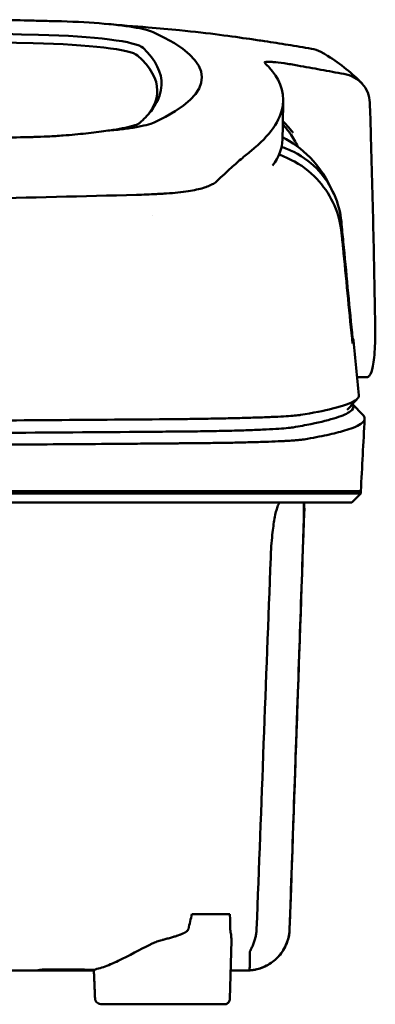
# Model space of a CAD drawing. Header units: millimetres. Extents: x 280 to 880, y 46 to 786.
# Tile 11 of 12: x 628 to 660, y 697 to 785. Entities that reach past the tile are written whole.
import ezdxf

# ---------------------------------------------------------------- set-up
doc = ezdxf.new("R2010")
doc.units = ezdxf.units.MM
doc.layers.add('Visible (ISO)', color=7, linetype='Continuous', lineweight=50)

msp = doc.modelspace()

# ---------------------------------------------------------------- linework, layer by layer
at = {"layer": 'Visible (ISO)'}
for p, q in [((640.099, 769.703), (640.089, 769.703)), ((658.874, 753.366), (657.994, 753.366)), ((657.584, 750.972), (658.521, 749.986)), ((580.255, 743.196), (641.899, 743.196)), ((641.988, 743.196), (641.899, 743.196)), ((641.988, 743.196), (652.953, 743.196)), ((652.977, 743.196), (652.953, 743.196)), ((652.977, 743.196), (658.327, 743.196)), ((658.327, 742.995), (658.327, 743.196)), ((658.327, 742.995), (657.522, 742.19)), ((653.265, 741.687), (653.289, 741.687)), ((643.261, 705.471), (646.65, 705.471)), ((646.65, 697.913), (646.78, 703.101)), ((629.984, 700.518), (629.983, 700.441)), ((634.521, 700.441), (629.983, 700.441)), ((646.179, 697.423), (635.24, 697.423))]:
    msp.add_line(p, q, dxfattribs=at)
for centre, major_axis, ratio, start_param, end_param in [((580.19, 759.499), (225.492, -0.002), 0.110939, 1.349997, 1.570873), ((525.638, 731.173), (491.039, 0), 0.112496, 1.354332, 1.357413), ((628.722, 783.825), (11.395, 0.001), 0.116501, 0.614123, 1.36031), ((628.538, 783.8), (11.62, 0.008), 0.117057, 0.249938, 0.614067), ((580.168, 759.468), (227.223, 0), 0.106767, 1.353676, 1.570775), ((626.933, 782.579), (12.06, 0.005), 0.112737, 0.11229, 1.349826), ((503.228, 780.121), (140.93, -0.029), 0.116446, 6.036732, 6.532603), ((626.54, 781.911), (11.958, 0), 0.106769, 0.116759, 1.353619), ((392.661, 779.926), (247.896, -0.399), 0.112494, 6.278818, 6.39844), ((393.908, 778.925), (246.265, 0), 0.106767, 0.000001, 0.119511), ((323.184, 732.878), (328.583, 44.868), 0.123507, 0.082944, 0.095023), ((-1002.431, 739.175), (1662.18, -0.149), 0.85466, 0.02543, 0.027339), ((628.42, 776.443), (11.832, -0.02), 0.1161, 5.67706, 6.03839), ((645.394, 770.89), (8, 0), 0.941628, 0.410478, 0.600203), ((395.731, 774.62), (255.609, 0), 0.112496, 6.200345, 6.281111), ((638.298, 771.223), (7.019, -0.248), 0.209962, 5.741321, 5.773176), ((397.757, 756.595), (259.925, 0), 0.034069, 6.257756, 6.307803), ((637.914, 749.343), (-15.81, -0.255), 0.013999, 4.418519, 4.469043), ((524.105, 797.614), (131.694, -46.074), 0.097566, 6.101307, 6.105634), ((640.572, 748.662), (8.723, 0.051), 0.01813, 4.865307, 4.874761), ((648.584, 748.923), (4.065, 0.085), 0.066213, 5.851345, 5.864487), ((640.824, 748.773), (9.376, -0.134), 0.138927, 4.85562, 4.864897), ((649.129, 748.858), (4.539, -0.85), 0.14797, 5.883025, 5.89552), ((710.123, 742.441), (-100.955, -2891.748), 0.019629, 4.713161, 4.713335), ((393.814, 704.109), (258.164, 0.021), 0.00001, 6.282407, 6.282422), ((629.884, 700.441), (0.392, 0), 0.000189, 2.574212, 2.713359)]:
    msp.add_ellipse(centre, major_axis=major_axis, ratio=ratio, start_param=start_param, end_param=end_param, dxfattribs=at)
for points, knots in [([(625.478, 785.254), (626.42, 785.234), (627.358, 785.213), (628.742, 785.181), (628.933, 785.176), (629.625, 785.159)], [0, 0, 0, 0, 0.2875768, 0.2875768, 0.4241939, 0.4241939, 0.4241939, 0.4241939]), ([(648.394, 783.537), (646.946, 783.75), (644.792, 784.05), (641.243, 784.41), (640.303, 784.495), (639.36, 784.57)], [-1.440036, -1.440036, -1.440036, -1.440036, -0.642113, -0.642113, -0.360667, -0.360667, -0.360667, -0.360667]), ([(648.427, 783.532), (648.647, 783.499), (648.866, 783.467), (649.306, 783.404), (649.525, 783.373), (649.741, 783.343)], [-0.1345748, -0.1345748, -0.1345748, -0.1345748, -0.0679854, -0.0679854, -0.0000014, -0.0000014, -0.0000014, -0.0000014]), ([(649.741, 783.343), (649.742, 783.343), (649.743, 783.343), (649.743, 783.343), (649.744, 783.343), (649.744, 783.343)], [-0.0004547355, -0.0004547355, -0.0004547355, -0.0004547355, -0.000271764, -0.000271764, -0.0001436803, -0.0001436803, -0.0001436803, -0.0001436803]), ([(649.744, 783.343), (650.442, 783.235), (651.138, 783.125), (652.532, 782.897), (653.229, 782.78), (653.926, 782.661)], [-0.4238688, -0.4238688, -0.4238688, -0.4238688, -0.2121683, -0.2121683, -0.0000057, -0.0000057, -0.0000057, -0.0000057]), ([(654.978, 782.273), (654.903, 782.318), (654.827, 782.359), (654.489, 782.522), (654.211, 782.612), (653.926, 782.66)], [0.246521, 0.246521, 0.246521, 0.246521, 0.2758807, 0.2758807, 0.3733983, 0.3733983, 0.3733983, 0.3733983]), ([(648.541, 773.559), (650.219, 774.914), (651.165, 776.267), (651.581, 778.982), (650.935, 780.106), (650.179, 780.954)], [-4.346663, -4.346663, -4.346663, -4.346663, -2.419846, -2.419846, -0.37687, -0.37687, -0.37687, -0.37687]), ([(649.737, 781.42), (649.711, 781.46), (649.763, 781.485), (650.008, 781.506), (650.2, 781.501), (650.448, 781.482)], [-0.2425146, -0.2425146, -0.2425146, -0.2425146, -0.1218064, -0.1218064, 0, 0, 0, 0]), ([(649.759, 781.394), (649.755, 781.399), (649.75, 781.403), (649.743, 781.412), (649.74, 781.416), (649.737, 781.42)], [-0.02379966, -0.02379966, -0.02379966, -0.02379966, -0.01189775, -0.01189775, 0, 0, 0, 0]), ([(650.526, 781.476), (650.795, 781.453), (651.119, 781.415), (651.672, 781.337), (651.872, 781.306), (652.277, 781.241), (652.482, 781.205), (652.689, 781.168)], [-0.2554395, -0.2554395, -0.2554395, -0.2554395, -0.1295137, -0.1295137, -0.0635227, -0.0635227, 0, 0, 0, 0]), ([(656.824, 780.416), (656.135, 780.542), (655.445, 780.668), (654.068, 780.918), (653.38, 781.043), (652.692, 781.167)], [-0.4226271, -0.4226271, -0.4226271, -0.4226271, -0.2111495, -0.2111495, -0.0002764, -0.0002764, -0.0002764, -0.0002764]), ([(656.824, 780.416), (657.14, 780.359), (657.442, 780.252), (657.993, 779.955), (658.239, 779.764), (658.658, 779.309), (658.824, 779.042), (659.057, 778.472), (659.122, 778.165), (659.131, 777.858)], [0.0000001, 0.0000001, 0.0000001, 0.0000001, 0.0969079, 0.0969079, 0.1954042, 0.1954042, 0.2999147, 0.2999147, 0.4078288, 0.4078288, 0.4078288, 0.4078288]), ([(640.554, 779.405), (640.528, 778.779), (640.316, 778.154), (639.675, 777.153), (639.365, 776.777), (638.893, 776.308), (638.794, 776.214), (638.565, 776.006), (638.429, 775.89), (637.224, 775.577), (636.491, 775.45), (635.589, 775.339)], [-5.749402, -5.749402, -5.749402, -5.749402, -2.990939, -2.990939, -1.325537, -1.325537, -0.909235, -0.909235, -0.401118, -0.401118, -0.000028, -0.000028, -0.000028, -0.000028]), ([(638.142, 775.643), (637.793, 775.585), (637.404, 775.531), (636.55, 775.429), (636.085, 775.382), (635.589, 775.339)], [0, 0, 0, 0, 0.1862934, 0.1862934, 0.373657, 0.373657, 0.373657, 0.373657]), ([(651.371, 776.229), (651.498, 776.091), (651.627, 775.947), (651.848, 775.694), (651.939, 775.587), (652.181, 775.298), (652.291, 775.158), (652.302, 775.148)], [0.2220516, 0.2220516, 0.2220516, 0.2220516, 0.2910621, 0.2910621, 0.3393663, 0.3393663, 0.4191002, 0.4191002, 0.4191002, 0.4191002]), ([(629.184, 774.791), (629.115, 774.789), (629.048, 774.787), (628.083, 774.764), (627.186, 774.742), (626.287, 774.719)], [-0.2961372, -0.2961372, -0.2961372, -0.2961372, -0.2753203, -0.2753203, 0, 0, 0, 0]), ([(631.789, 774.924), (631.568, 774.906), (631.345, 774.89), (630.872, 774.859), (630.648, 774.847), (630.442, 774.837)], [-0.50387247, -0.50387247, -0.50387247, -0.50387247, -0.45983504, -0.45983504, -0.4114315, -0.4114315, -0.4114315, -0.4114315]), ([(635.589, 775.339), (635.048, 775.258), (634.453, 775.182), (633.177, 775.044), (632.499, 774.981), (631.789, 774.924)], [-0.4693062, -0.4693062, -0.4693062, -0.4693062, -0.2338119, -0.2338119, 0, 0, 0, 0]), ([(659.215, 775.146), (659.3, 772.303), (659.374, 769.46), (659.504, 763.774), (659.559, 760.931), (659.605, 758.088)], [0.000092, 0.000092, 0.000092, 0.000092, 0.998221, 0.998221, 1.99626, 1.99626, 1.99626, 1.99626]), ([(656.589, 767.211), (656.507, 768.065), (656.288, 768.901), (655.602, 770.451), (655.139, 771.158), (654.01, 772.395), (653.274, 772.994), (651.969, 773.648), (651.595, 773.793), (651.258, 773.901)], [0, 0, 0, 0, 0.2574331, 0.2574331, 0.513221, 0.513221, 0.7737087, 0.7737087, 0.8833633, 0.8833633, 0.8833633, 0.8833633]), ([(648.541, 773.559), (648.4, 773.446), (648.256, 773.326), (647.956, 773.076), (647.802, 772.946), (647.642, 772.812)], [0, 0, 0, 0, 0.2796752, 0.2796752, 0.5576135, 0.5576135, 0.5576135, 0.5576135]), ([(656.611, 766.225), (656.528, 767.067), (656.311, 767.898), (655.631, 769.461), (655.169, 770.186), (654.044, 771.47), (653.313, 772.101), (651.905, 772.882), (651.43, 773.075), (651.031, 773.209)], [-0.7071846, -0.7071846, -0.7071846, -0.7071846, -0.5257935, -0.5257935, -0.3432663, -0.3432663, -0.157236, -0.157236, -0.0552414, -0.0552414, -0.0552414, -0.0552414]), ([(647.642, 772.812), (647.324, 772.542), (646.979, 772.233), (646.47, 771.771), (646.316, 771.63), (646.16, 771.488)], [0, 0, 0, 0, 0.5552811, 0.5552811, 0.7859676, 0.7859676, 0.7859676, 0.7859676]), ([(645.174, 770.627), (645.072, 770.567), (644.957, 770.509), (644.698, 770.396), (644.554, 770.341), (644.398, 770.288)], [0, 0, 0, 0, 0.0956462, 0.0956462, 0.1913091, 0.1913091, 0.1913091, 0.1913091]), ([(645.174, 770.627), (645.239, 770.666), (645.299, 770.704), (645.406, 770.783), (645.454, 770.823), (645.496, 770.863)], [-0.1224987, -0.1224987, -0.1224987, -0.1224987, -0.0612768, -0.0612768, 0, 0, 0, 0]), ([(580.5, 768.835), (590.185, 768.837), (599.864, 768.904), (619.192, 769.169), (628.822, 769.368), (638.326, 769.632)], [-5.838765, -5.838765, -5.838765, -5.838765, -2.931647, -2.931647, 0, 0, 0, 0]), ([(640.089, 769.703), (639.803, 769.688), (639.514, 769.674), (638.926, 769.65), (638.627, 769.64), (638.326, 769.632)], [0.0010258, 0.0010258, 0.0010258, 0.0010258, 0.0919929, 0.0919929, 0.1847322, 0.1847322, 0.1847322, 0.1847322]), ([(640.099, 769.703), (640.252, 769.711), (640.404, 769.72), (640.706, 769.737), (640.856, 769.746), (641.005, 769.755)], [-0.09692418, -0.09692418, -0.09692418, -0.09692418, -0.04843685, -0.04843685, 0, 0, 0, 0]), ([(641.005, 769.755), (641.711, 769.8), (642.364, 769.868), (643.465, 770.039), (643.919, 770.138), (644.284, 770.251)], [-0.4625677, -0.4625677, -0.4625677, -0.4625677, -0.2330564, -0.2330564, -0.0223869, -0.0223869, -0.0223869, -0.0223869]), ([(657.544, 757.308), (657.282, 760.019), (657.021, 762.732), (656.759, 765.443), (656.703, 766.032), (656.646, 766.622), (656.589, 767.211)], [0.478961, 0.478961, 0.478961, 0.478961, 8.650914, 8.650914, 8.650914, 10.427613, 10.427613, 10.427613, 10.427613]), ([(657.539, 756.812), (657.272, 759.519), (657.006, 762.223), (656.739, 764.931), (656.696, 765.362), (656.654, 765.794), (656.611, 766.225)], [0.46186, 0.46186, 0.46186, 0.46186, 8.654063, 8.654063, 8.654063, 9.958979, 9.958979, 9.958979, 9.958979]), ([(659.605, 758.088), (659.616, 757.379), (659.611, 756.728), (659.556, 755.406), (659.496, 754.793), (659.328, 753.941), (659.231, 753.664), (659.053, 753.43), (658.987, 753.383), (658.903, 753.367), (658.888, 753.366), (658.874, 753.366)], [0.000001, 0.000001, 0.000001, 0.000001, 0.24889, 0.24889, 0.568691, 0.568691, 0.841683, 0.841683, 0.983465, 0.983465, 1.012053, 1.012053, 1.012053, 1.012053]), ([(657.602, 756.814), (657.601, 756.816), (657.598, 756.827), (657.592, 756.871), (657.588, 756.902), (657.577, 756.989), (657.571, 757.043), (657.562, 757.125), (657.558, 757.16), (657.551, 757.233), (657.547, 757.27), (657.544, 757.308)], [0, 0, 0, 0, 0.01893043, 0.01893043, 0.03701692, 0.03701692, 0.05933152, 0.05933152, 0.07460682, 0.07460682, 0.08989797, 0.08989797, 0.08989797, 0.08989797]), ([(657.597, 756.37), (657.596, 756.368), (657.593, 756.376), (657.586, 756.411), (657.582, 756.439), (657.572, 756.513), (657.566, 756.564), (657.557, 756.641), (657.553, 756.674), (657.546, 756.741), (657.543, 756.776), (657.539, 756.812)], [-0.06070109, -0.06070109, -0.06070109, -0.06070109, -0.04973489, -0.04973489, -0.03788451, -0.03788451, -0.02141751, -0.02141751, -0.01070474, -0.01070474, 0, 0, 0, 0]), ([(652.3, 748.891), (652.87, 748.988), (653.395, 749.086), (653.875, 749.183), (654.795, 749.371), (655.55, 749.559), (656.136, 749.748), (656.722, 749.937), (657.14, 750.127), (657.388, 750.317), (657.637, 750.507), (657.717, 750.698), (657.627, 750.888), (657.614, 750.914), (657.599, 750.941), (657.58, 750.967)], [0, 0, 0, 0, 0.00852217, 0.00852217, 0.00852217, 0.0248771, 0.0248771, 0.0248771, 0.04123203, 0.04123203, 0.04123203, 0.05758697, 0.05758697, 0.05758697, 0.05986236, 0.05986236, 0.05986236, 0.05986236]), ([(658.148, 751.756), (658.163, 751.601), (658.055, 751.445), (657.824, 751.291), (657.458, 751.046), (656.784, 750.802), (655.808, 750.561), (655.039, 750.371), (654.079, 750.182), (652.935, 749.995)], [51.780318, 51.780318, 51.780318, 51.780318, 65.647729, 65.647729, 65.647729, 87.530305, 87.530305, 87.530305, 104.770272, 104.770272, 104.770272, 104.770272]), ([(641.72, 749.62), (634.613, 749.559), (627.403, 749.508), (620.17, 749.469), (612.937, 749.429), (605.629, 749.4), (598.324, 749.383), (592.315, 749.368), (586.28, 749.36), (580.256, 749.36)], [0, 0, 0, 0, 21.882576, 21.882576, 21.882576, 43.765152, 43.765152, 43.765152, 61.766885, 61.766885, 61.766885, 61.766885]), ([(652.814, 749.976), (652.674, 749.957), (652.487, 749.938), (652.257, 749.92), (652.027, 749.901), (651.749, 749.883), (651.432, 749.865), (651.115, 749.848), (650.753, 749.83), (650.356, 749.813), (649.958, 749.797), (649.518, 749.78), (649.048, 749.765), (648.578, 749.75), (648.068, 749.735), (647.534, 749.721), (646.999, 749.707), (646.43, 749.695), (645.842, 749.683), (645.253, 749.671), (644.635, 749.66), (644.004, 749.65), (643.51, 749.642), (643.003, 749.635), (642.49, 749.629)], [0, 0, 0, 0, 1.921104, 1.921104, 1.921104, 3.842208, 3.842208, 3.842208, 5.763312, 5.763312, 5.763312, 7.684416, 7.684416, 7.684416, 9.60552, 9.60552, 9.60552, 11.526625, 11.526625, 11.526625, 13.447729, 13.447729, 13.447729, 14.949954, 14.949954, 14.949954, 14.949954]), ([(653.283, 747.817), (654.034, 747.946), (654.706, 748.075), (655.898, 748.334), (656.417, 748.465), (657.149, 748.683), (657.407, 748.771), (657.926, 748.976), (658.16, 749.093), (658.556, 749.367), (658.668, 749.524), (658.666, 749.783), (658.618, 749.884), (658.521, 749.986)], [-6.886177, -6.886177, -6.886177, -6.886177, -6.165652, -6.165652, -5.441648, -5.441648, -4.957438, -4.957438, -4.310444, -4.310444, -3.446201, -3.446201, -2.886006, -2.886006, -2.886006, -2.886006]), ([(580.255, 748.251), (584.654, 748.251), (589.056, 748.255), (593.448, 748.262), (598.888, 748.272), (604.33, 748.288), (609.741, 748.31), (615.152, 748.332), (620.554, 748.36), (625.915, 748.394), (630.417, 748.422), (634.906, 748.455), (639.361, 748.492), (640.209, 748.499), (641.056, 748.506), (641.902, 748.513)], [0, 0, 0, 0, 0.01320302, 0.01320302, 0.01320302, 0.02955506, 0.02955506, 0.02955506, 0.04590711, 0.04590711, 0.04590711, 0.05964326, 0.05964326, 0.05964326, 0.06225916, 0.06225916, 0.06225916, 0.06225916]), ([(641.983, 748.514), (642.017, 748.514), (642.05, 748.514), (642.083, 748.515), (642.152, 748.515), (642.22, 748.516), (642.288, 748.517), (642.357, 748.517), (642.425, 748.518), (642.493, 748.519), (642.665, 748.52), (642.838, 748.522), (643.008, 748.524), (643.178, 748.526), (643.349, 748.528), (643.517, 748.531), (643.852, 748.535), (644.187, 748.54), (644.511, 748.545), (645.16, 748.556), (645.794, 748.568), (646.388, 748.582), (646.983, 748.596), (647.554, 748.612), (648.08, 748.629), (648.606, 748.646), (649.101, 748.665), (649.546, 748.685), (649.992, 748.704), (650.399, 748.725), (650.753, 748.747), (651.107, 748.769), (651.416, 748.792), (651.67, 748.815), (651.925, 748.839), (652.129, 748.863), (652.278, 748.887)], [0, 0, 0, 0, 0.00010295, 0.00010295, 0.00010295, 0.00031548, 0.00031548, 0.00031548, 0.000528, 0.000528, 0.000528, 0.00106596, 0.00106596, 0.00106596, 0.00160392, 0.00160392, 0.00160392, 0.00267984, 0.00267984, 0.00267984, 0.00483168, 0.00483168, 0.00483168, 0.00698352, 0.00698352, 0.00698352, 0.00913536, 0.00913536, 0.00913536, 0.01128719, 0.01128719, 0.01128719, 0.01343903, 0.01343903, 0.01343903, 0.01559087, 0.01559087, 0.01559087, 0.01559087]), ([(580.255, 747.201), (582.205, 747.201), (584.155, 747.202), (588.056, 747.205), (590.007, 747.207), (595.861, 747.217), (599.762, 747.226), (606.251, 747.247), (608.844, 747.256), (614.02, 747.278), (616.603, 747.291), (621.112, 747.315), (623.04, 747.326), (627.85, 747.356), (630.726, 747.375), (635.023, 747.407), (636.452, 747.418), (638.591, 747.435), (639.303, 747.441), (640.369, 747.45), (640.724, 747.453), (641.257, 747.457), (641.434, 747.459), (641.701, 747.461), (641.789, 747.462), (641.985, 747.463), (642.075, 747.464), (642.144, 747.465)], [-4.030061, -4.030061, -4.030061, -4.030061, -3.653231, -3.653231, -3.275977, -3.275977, -2.520565, -2.520565, -2.016634, -2.016634, -1.51279, -1.51279, -1.135053, -1.135053, -0.568897, -0.568897, -0.286119, -0.286119, -0.144824, -0.144824, -0.074201, -0.074201, -0.038896, -0.038896, -0.021246, -0.021246, 0, 0, 0, 0]), ([(642.23, 747.465), (642.406, 747.466), (642.581, 747.468), (642.932, 747.47), (643.107, 747.472), (643.398, 747.474), (643.515, 747.475), (643.787, 747.478), (643.941, 747.48), (644.302, 747.483), (644.507, 747.486), (644.983, 747.492), (645.253, 747.496), (645.876, 747.505), (646.226, 747.51), (647.029, 747.525), (647.473, 747.534), (648.145, 747.55), (648.384, 747.557), (648.883, 747.57), (649.141, 747.578), (649.638, 747.593), (649.877, 747.601), (650.506, 747.625), (650.875, 747.64), (651.337, 747.662), (651.458, 747.669), (651.776, 747.686), (651.963, 747.697), (652.264, 747.717), (652.384, 747.725), (652.661, 747.747), (652.809, 747.76), (653.063, 747.786), (653.171, 747.8), (653.26, 747.813)], [-1.675078, -1.675078, -1.675078, -1.675078, -1.620697, -1.620697, -1.565777, -1.565777, -1.528877, -1.528877, -1.479343, -1.479343, -1.412749, -1.412749, -1.323055, -1.323055, -1.202102, -1.202102, -1.038984, -1.038984, -0.945175, -0.945175, -0.837697, -0.837697, -0.730315, -0.730315, -0.543129, -0.543129, -0.473441, -0.473441, -0.352446, -0.352446, -0.262698, -0.262698, -0.12999, -0.12999, 0, 0, 0, 0]), ([(658.327, 742.995), (658.327, 742.995), (658.299, 742.995), (658.15, 742.995), (657.983, 742.995), (657.469, 742.995), (657.099, 742.995), (656.388, 742.995), (656.115, 742.995), (655.492, 742.995), (655.138, 742.995), (654.342, 742.995), (653.897, 742.995), (653.278, 742.995), (653.015, 742.995), (652.809, 742.995), (652.736, 742.995), (652.529, 742.995), (652.383, 742.995), (652.134, 742.995), (652.045, 742.995), (651.8, 742.995), (651.637, 742.995), (651.279, 742.995), (651.083, 742.995), (650.703, 742.995), (650.522, 742.995), (650.062, 742.995), (649.774, 742.995), (649.253, 742.995), (649.028, 742.995), (648.568, 742.995), (648.333, 742.995), (647.942, 742.995), (647.791, 742.995), (647.445, 742.995), (647.25, 742.995), (646.793, 742.995), (646.528, 742.995), (646.087, 742.995), (645.913, 742.995), (645.345, 742.995), (644.941, 742.995), (643.199, 742.994), (642.473, 742.995), (638.11, 742.995), (635.608, 742.995), (630.744, 742.995), (628.382, 742.995), (621.583, 742.995), (617.13, 742.995), (610.704, 742.995), (608.743, 742.995), (604.944, 742.995), (603.107, 742.995), (599.541, 742.995), (597.812, 742.995), (589.6, 742.995), (583.105, 742.995), (574.17, 742.995), (571.73, 742.995), (565.021, 742.995), (560.756, 742.995), (554.906, 742.995), (553.312, 742.995), (548.935, 742.995), (546.155, 742.995), (539.219, 742.995), (535.072, 742.995), (526.812, 742.995), (522.7, 742.995), (518.612, 742.995)], [4.259276, 4.259276, 4.259276, 4.259276, 4.670353, 4.670353, 5.333093, 5.333093, 6.087544, 6.087544, 6.48643, 6.48643, 6.916955, 6.916955, 7.375465, 7.375465, 7.508459, 7.508459, 7.569769, 7.569769, 7.664913, 7.664913, 7.713725, 7.713725, 7.791614, 7.791614, 7.873119, 7.873119, 7.940289, 7.940289, 8.037054, 8.037054, 8.105988, 8.105988, 8.173685, 8.173685, 8.21539, 8.21539, 8.267249, 8.267249, 8.334795, 8.334795, 8.377608, 8.377608, 8.47358, 8.47358, 8.783476, 8.783476, 9.196774, 9.196774, 9.584439, 9.584439, 10.310287, 10.310287, 10.628298, 10.628298, 10.925673, 10.925673, 11.204895, 11.204895, 12.251527, 12.251527, 12.644845, 12.644845, 13.333545, 13.333545, 13.591652, 13.591652, 14.043256, 14.043256, 14.721038, 14.721038, 15.399535, 15.399535, 15.399535, 15.399535]), ([(657.522, 742.19), (657.522, 742.19), (657.512, 742.19), (657.49, 742.19), (657.405, 742.19), (657.15, 742.19), (656.727, 742.19), (656.304, 742.19), (655.711, 742.19), (654.952, 742.19), (654.573, 742.19), (654.151, 742.19), (653.687, 742.19), (653.456, 742.19), (653.213, 742.19), (652.961, 742.19), (652.835, 742.19), (652.706, 742.19), (652.575, 742.19), (652.509, 742.19), (652.442, 742.19), (652.375, 742.19), (652.342, 742.19), (652.308, 742.19), (652.274, 742.19), (652.258, 742.19), (652.241, 742.19), (652.224, 742.19), (652.215, 742.19), (652.207, 742.19), (652.198, 742.19), (652.194, 742.19), (652.189, 742.19), (652.185, 742.19), (652.181, 742.19), (652.177, 742.19), (652.172, 742.19), (652.17, 742.19), (652.167, 742.19), (652.165, 742.19), (652.159, 742.19), (652.154, 742.19), (652.148, 742.19), (652.142, 742.19), (652.136, 742.19), (652.13, 742.19), (652.119, 742.19), (652.106, 742.19), (652.094, 742.19), (652.069, 742.19), (652.043, 742.19), (652.015, 742.19), (651.971, 742.19), (651.923, 742.19), (651.872, 742.19), (651.821, 742.19), (651.766, 742.19), (651.708, 742.19), (651.593, 742.19), (651.463, 742.19), (651.322, 742.19), (651.04, 742.19), (650.704, 742.19), (650.324, 742.19), (649.944, 742.19), (649.512, 742.19), (649.044, 742.19), (648.575, 742.19), (648.058, 742.19), (647.512, 742.19), (646.965, 742.19), (646.376, 742.19), (645.765, 742.19), (645.154, 742.19), (644.506, 742.19), (643.844, 742.19), (643.513, 742.19), (643.173, 742.19), (642.833, 742.19), (642.662, 742.19), (642.489, 742.19), (642.317, 742.19), (642.144, 742.19), (641.969, 742.19), (641.795, 742.19), (641.7, 742.19), (641.605, 742.19), (641.511, 742.19), (641.304, 742.19), (641.098, 742.19), (640.891, 742.19), (640.543, 742.19), (640.194, 742.19), (639.845, 742.19), (639.496, 742.19), (639.147, 742.19), (638.798, 742.19), (638.209, 742.19), (637.619, 742.19), (637.029, 742.19), (636.439, 742.19), (635.848, 742.19), (635.257, 742.19), (634.074, 742.19), (632.89, 742.19), (631.704, 742.19), (629.036, 742.19), (626.353, 742.19), (623.669, 742.19), (620.985, 742.19), (618.288, 742.19), (615.59, 742.19), (610.195, 742.19), (604.765, 742.19), (599.333, 742.19), (596.617, 742.19), (593.892, 742.19), (591.171, 742.19), (588.45, 742.19), (585.721, 742.19), (582.998, 742.19), (581.384, 742.19), (579.77, 742.19), (578.156, 742.19), (574.525, 742.19), (570.891, 742.19), (567.264, 742.19), (561.824, 742.19), (556.381, 742.19), (550.97, 742.19), (545.558, 742.19), (540.156, 742.19), (534.795, 742.19), (529.434, 742.19), (524.093, 742.19), (518.805, 742.19)], [0.3330934, 0.3330934, 0.3330934, 0.3330934, 0.3372182, 0.3372182, 0.3372182, 0.3535986, 0.3535986, 0.3535986, 0.369979, 0.369979, 0.369979, 0.3781692, 0.3781692, 0.3781692, 0.3822643, 0.3822643, 0.3822643, 0.3843118, 0.3843118, 0.3843118, 0.3853356, 0.3853356, 0.3853356, 0.3858475, 0.3858475, 0.3858475, 0.3861034, 0.3861034, 0.3861034, 0.3862314, 0.3862314, 0.3862314, 0.3862954, 0.3862954, 0.3862954, 0.3863594, 0.3863594, 0.3863594, 0.3863968, 0.3863968, 0.3863968, 0.3864806, 0.3864806, 0.3864806, 0.3865644, 0.3865644, 0.3865644, 0.386732, 0.386732, 0.386732, 0.3870672, 0.3870672, 0.3870672, 0.3876065, 0.3876065, 0.3876065, 0.3881457, 0.3881457, 0.3881457, 0.3892243, 0.3892243, 0.3892243, 0.3913814, 0.3913814, 0.3913814, 0.3935385, 0.3935385, 0.3935385, 0.3956955, 0.3956955, 0.3956955, 0.3978526, 0.3978526, 0.3978526, 0.4000097, 0.4000097, 0.4000097, 0.4010883, 0.4010883, 0.4010883, 0.4016275, 0.4016275, 0.4016275, 0.4021668, 0.4021668, 0.4021668, 0.4024603, 0.4024603, 0.4024603, 0.4030994, 0.4030994, 0.4030994, 0.404178, 0.404178, 0.404178, 0.4052565, 0.4052565, 0.4052565, 0.4070765, 0.4070765, 0.4070765, 0.4088966, 0.4088966, 0.4088966, 0.4125367, 0.4125367, 0.4125367, 0.4207269, 0.4207269, 0.4207269, 0.4289171, 0.4289171, 0.4289171, 0.4452975, 0.4452975, 0.4452975, 0.4534877, 0.4534877, 0.4534877, 0.4616779, 0.4616779, 0.4616779, 0.4665313, 0.4665313, 0.4665313, 0.4774516, 0.4774516, 0.4774516, 0.493832, 0.493832, 0.493832, 0.5102124, 0.5102124, 0.5102124, 0.5265928, 0.5265928, 0.5265928, 0.5265928]), ([(650.286, 737.244), (650.3, 737.595), (650.318, 737.943), (650.367, 738.639), (650.397, 738.984), (650.488, 739.85), (650.556, 740.337), (650.713, 741.205), (650.803, 741.565), (650.945, 741.951), (650.997, 742.054), (651.086, 742.165), (651.125, 742.19), (651.162, 742.19)], [-0.7883901, -0.7883901, -0.7883901, -0.7883901, -0.6831553, -0.6831553, -0.5736049, -0.5736049, -0.3943504, -0.3943504, -0.1984717, -0.1984717, -0.0870001, -0.0870001, -0.000001, -0.000001, -0.000001, -0.000001]), ([(653.219, 742.19), (653.223, 742.19), (653.226, 742.184), (653.232, 742.16), (653.235, 742.142), (653.244, 742.053), (653.247, 741.95), (653.251, 741.561), (653.247, 741.201), (653.227, 740.334), (653.213, 739.85), (653.187, 738.988), (653.176, 738.642), (653.152, 737.944), (653.14, 737.595), (653.128, 737.244)], [-0.7832737, -0.7832737, -0.7832737, -0.7832737, -0.7415068, -0.7415068, -0.6969778, -0.6969778, -0.5858932, -0.5858932, -0.3917749, -0.3917749, -0.2149614, -0.2149614, -0.1053633, -0.1053633, -0.000001, -0.000001, -0.000001, -0.000001]), ([(649.034, 704.13), (649.243, 709.65), (649.452, 715.168), (649.869, 726.206), (650.078, 731.725), (650.286, 737.244)], [0.000009, 0.000009, 0.000009, 0.000009, 1.657189, 1.657189, 3.314368, 3.314368, 3.314368, 3.314368]), ([(653.128, 737.244), (653.004, 733.681), (652.88, 730.118), (652.756, 726.555), (652.626, 722.818), (652.496, 719.08), (652.366, 715.343), (652.236, 711.605), (652.106, 707.868), (651.975, 704.13)], [0, 0, 0, 0, 0.01069684, 0.01069684, 0.01069684, 0.02191762, 0.02191762, 0.02191762, 0.0331384, 0.0331384, 0.0331384, 0.0331384]), ([(642.957, 704.132), (642.943, 704.07), (642.895, 704.006), (642.811, 703.94), (642.769, 703.907), (642.718, 703.873), (642.658, 703.839), (642.646, 703.832), (642.633, 703.825), (642.621, 703.818), (642.601, 703.808), (642.581, 703.797), (642.56, 703.787), (642.543, 703.778), (642.525, 703.769), (642.506, 703.761), (642.497, 703.756), (642.487, 703.752), (642.478, 703.747), (642.473, 703.745), (642.468, 703.743), (642.463, 703.741), (642.458, 703.739), (642.451, 703.735), (642.448, 703.734), (642.371, 703.699), (642.282, 703.663), (642.182, 703.626), (642.15, 703.614), (642.117, 703.602), (642.083, 703.59), (642.064, 703.583), (642.044, 703.576), (642.024, 703.569), (641.996, 703.559), (641.967, 703.549), (641.938, 703.539), (641.923, 703.534), (641.908, 703.529), (641.893, 703.524), (641.886, 703.522), (641.878, 703.519), (641.87, 703.517), (641.867, 703.516), (641.863, 703.514), (641.859, 703.513), (641.855, 703.512), (641.85, 703.51), (641.847, 703.509), (641.75, 703.478), (641.644, 703.445), (641.532, 703.412), (641.415, 703.377), (641.291, 703.342), (641.158, 703.306), (641.039, 703.273), (640.914, 703.24), (640.781, 703.206), (640.732, 703.194), (640.682, 703.181), (640.631, 703.169), (640.612, 703.164), (640.592, 703.159), (640.572, 703.154)], [0, 0, 0, 0, 0.125, 0.125, 0.125, 0.1875, 0.1875, 0.1875, 0.1998288, 0.1998288, 0.1998288, 0.21875, 0.21875, 0.21875, 0.234375, 0.234375, 0.234375, 0.2421875, 0.2421875, 0.2421875, 0.2460937, 0.2460937, 0.2460937, 0.25, 0.25, 0.25, 0.375, 0.375, 0.375, 0.4147844, 0.4147844, 0.4147844, 0.4375, 0.4375, 0.4375, 0.46875, 0.46875, 0.46875, 0.484375, 0.484375, 0.484375, 0.4921875, 0.4921875, 0.4921875, 0.4960937, 0.4960937, 0.4960937, 0.5, 0.5, 0.5, 0.6458777, 0.6458777, 0.6458777, 0.796275, 0.796275, 0.796275, 0.9309052, 0.9309052, 0.9309052, 0.980657, 0.980657, 0.980657, 1, 1, 1, 1]), ([(646.769, 703.474), (646.766, 703.515), (646.762, 703.557), (646.752, 703.642), (646.746, 703.685), (646.725, 703.828), (646.708, 703.924), (646.696, 703.999)], [0.000001, 0.000001, 0.000001, 0.000001, 0.0219224, 0.0219224, 0.04372691, 0.04372691, 0.09465012, 0.09465012, 0.09465012, 0.09465012]), ([(651.978, 704.13), (651.964, 703.723), (651.882, 703.312), (651.595, 702.54), (651.383, 702.171), (650.86, 701.528), (650.541, 701.247), (649.84, 700.806), (649.448, 700.642), (648.847, 700.498), (648.643, 700.467), (648.387, 700.448), (648.335, 700.445), (648.244, 700.442), (648.205, 700.441), (648.164, 700.441), (648.162, 700.441), (648.16, 700.441), (648.159, 700.441), (648.158, 700.441), (648.158, 700.441), (648.158, 700.441), (648.158, 700.441), (648.158, 700.441), (648.157, 700.441), (648.157, 700.441)], [0, 0, 0, 0, 0.1224218, 0.1224218, 0.2469459, 0.2469459, 0.3711232, 0.3711232, 0.4952756, 0.4952756, 0.556692, 0.556692, 0.5723047, 0.5723047, 0.5840132, 0.5840132, 0.584562, 0.584562, 0.5847509, 0.5847509, 0.5848454, 0.5848454, 0.584869, 0.584869, 0.5848808, 0.5848808, 0.5848808, 0.5848808]), ([(651.975, 704.13), (651.963, 703.774), (651.939, 703.45), (651.542, 702.422), (651.299, 702.061), (650.736, 701.396), (650.381, 701.139), (649.733, 700.756), (649.333, 700.602), (648.915, 700.517)], [0.0000027, 0.0000027, 0.0000027, 0.0000027, 0.10692, 0.10692, 0.1946951, 0.1946951, 0.3250285, 0.3250285, 0.4961096, 0.4961096, 0.4961096, 0.4961096]), ([(649.034, 704.13), (649.032, 704.085), (649.027, 703.953), (648.988, 703.658), (648.967, 703.541), (648.94, 703.425)], [-0.08915392, -0.08915392, -0.08915392, -0.08915392, -0.03568655, -0.03568655, -0.000001, -0.000001, -0.000001, -0.000001]), ([(634.518, 700.513), (634.888, 700.585), (635.276, 700.706), (636.123, 701.03), (636.582, 701.24), (638.07, 701.974), (639.007, 702.52), (639.722, 702.843)], [-0.43736, -0.43736, -0.43736, -0.43736, -0.3417448, -0.3417448, -0.235453, -0.235453, -0.000001, -0.000001, -0.000001, -0.000001]), ([(639.722, 702.843), (639.851, 702.901), (639.999, 702.965), (640.282, 703.071), (640.427, 703.118), (640.572, 703.154)], [-0.09143325, -0.09143325, -0.09143325, -0.09143325, -0.04551703, -0.04551703, 0, 0, 0, 0]), ([(648.426, 702.096), (648.426, 702.103), (648.429, 702.115), (648.439, 702.14), (648.444, 702.152), (648.459, 702.185), (648.47, 702.208), (648.504, 702.276), (648.528, 702.325), (648.593, 702.455), (648.639, 702.552), (648.782, 702.883), (648.874, 703.137), (648.94, 703.425)], [-0.2117987, -0.2117987, -0.2117987, -0.2117987, -0.1955184, -0.1955184, -0.1846215, -0.1846215, -0.1669143, -0.1669143, -0.1369043, -0.1369043, -0.0889023, -0.0889023, -0.000001, -0.000001, -0.000001, -0.000001]), ([(648.411, 700.45), (648.411, 700.45), (648.411, 700.451), (648.411, 700.455), (648.411, 700.459), (648.412, 700.478), (648.412, 700.507), (648.413, 700.657), (648.414, 700.78), (648.418, 701.21), (648.421, 701.531), (648.426, 702.096)], [0.000001, 0.000001, 0.000001, 0.000001, 0.351998, 0.351998, 0.745219, 0.745219, 1.755431, 1.755431, 2.669013, 2.669013, 3.407397, 3.407397, 3.407397, 3.407397]), ([(629.527, 700.441), (627.501, 700.441), (625.47, 700.441), (623.436, 700.441), (623.249, 700.441), (623.063, 700.441), (622.876, 700.441), (621.028, 700.441), (619.176, 700.441), (617.318, 700.441), (615.272, 700.441), (613.224, 700.441), (611.173, 700.441), (610.148, 700.441), (609.122, 700.441), (608.096, 700.441), (607.626, 700.441), (607.156, 700.441), (606.687, 700.441), (606.13, 700.441), (605.572, 700.441), (605.014, 700.441), (602.859, 700.441), (600.7, 700.441), (598.544, 700.441), (595.827, 700.441), (593.103, 700.441), (590.381, 700.441), (589.172, 700.441), (587.962, 700.441), (586.751, 700.441), (586.146, 700.441), (585.541, 700.441), (584.936, 700.441), (584.331, 700.441), (583.725, 700.441), (583.12, 700.441), (582.761, 700.441), (582.403, 700.441), (582.044, 700.441), (581.685, 700.441), (581.327, 700.441), (580.968, 700.441), (580.73, 700.441), (580.493, 700.441), (580.255, 700.441)], [0, 0, 0, 0, 0.125, 0.125, 0.125, 0.1364517, 0.1364517, 0.1364517, 0.25, 0.25, 0.25, 0.375, 0.375, 0.375, 0.4375, 0.4375, 0.4375, 0.4660904, 0.4660904, 0.4660904, 0.5, 0.5, 0.5, 0.6308834, 0.6308834, 0.6308834, 0.7957727, 0.7957727, 0.7957727, 0.8690401, 0.8690401, 0.8690401, 0.9056613, 0.9056613, 0.9056613, 0.942271, 0.942271, 0.942271, 0.9639594, 0.9639594, 0.9639594, 0.9856424, 0.9856424, 0.9856424, 1, 1, 1, 1]), ([(630.106, 700.521), (630.09, 700.521), (630.023, 700.521), (629.862, 700.511), (629.806, 700.505), (629.714, 700.493), (629.66, 700.485), (629.583, 700.471), (629.543, 700.463), (629.499, 700.45), (629.49, 700.447), (629.494, 700.442), (629.506, 700.441), (629.527, 700.441)], [0.00000515, 0.00000515, 0.00000515, 0.00000515, 0.0050062, 0.0050062, 0.00908358, 0.00908358, 0.0150606, 0.0150606, 0.0189712, 0.0189712, 0.02166593, 0.02166593, 0.02436083, 0.02436083, 0.02436083, 0.02436083]), ([(629.553, 700.441), (629.681, 700.441), (629.782, 700.441), (629.927, 700.441), (629.97, 700.441), (629.983, 700.441)], [0.000002, 0.000002, 0.000002, 0.000002, 0.0803067, 0.0803067, 0.1606391, 0.1606391, 0.1606391, 0.1606391]), ([(630.106, 700.521), (630.84, 700.518), (631.578, 700.516), (633.046, 700.513), (633.784, 700.513), (634.518, 700.513)], [0.0000053, 0.0000053, 0.0000053, 0.0000053, 0.2257441, 0.2257441, 0.4515147, 0.4515147, 0.4515147, 0.4515147]), ([(648.157, 700.441), (648.157, 700.441), (648.157, 700.441), (648.157, 700.441), (648.157, 700.441), (648.09, 700.441), (647.956, 700.441), (647.895, 700.441), (647.821, 700.441), (647.733, 700.441), (647.626, 700.441), (647.499, 700.441), (647.352, 700.441), (647.17, 700.441), (646.957, 700.441), (646.714, 700.441)], [0.4998731, 0.4998731, 0.4998731, 0.4998731, 0.5, 0.5, 0.5, 0.625, 0.625, 0.625, 0.6813252, 0.6813252, 0.6813252, 0.75, 0.75, 0.75, 0.8347083, 0.8347083, 0.8347083, 0.8347083]), ([(648.411, 700.45), (648.411, 700.45), (648.411, 700.45), (648.411, 700.45), (648.411, 700.45), (648.412, 700.45), (648.412, 700.45), (648.414, 700.45), (648.417, 700.45), (648.432, 700.451), (648.454, 700.453), (648.507, 700.457), (648.532, 700.46), (648.6, 700.467), (648.647, 700.473), (648.732, 700.485), (648.769, 700.491), (648.842, 700.503), (648.878, 700.51), (648.915, 700.517)], [0.00000086, 0.00000086, 0.00000086, 0.00000086, 0.00087991, 0.00087991, 0.00188199, 0.00188199, 0.00384805, 0.00384805, 0.00956724, 0.00956724, 0.02772656, 0.02772656, 0.03977327, 0.03977327, 0.05676848, 0.05676848, 0.06845989, 0.06845989, 0.07958056, 0.07958056, 0.07958056, 0.07958056]), ([(635.24, 697.423), (635.17, 697.423), (635.099, 697.433), (634.961, 697.473), (634.894, 697.504), (634.779, 697.586), (634.729, 697.637), (634.671, 697.73), (634.655, 697.766), (634.632, 697.84), (634.626, 697.876), (634.625, 697.913)], [-0.0878045, -0.0878045, -0.0878045, -0.0878045, -0.06621311, -0.06621311, -0.04411788, -0.04411788, -0.02304772, -0.02304772, -0.01101055, -0.01101055, 0, 0, 0, 0]), ([(646.179, 697.423), (646.223, 697.423), (646.27, 697.43), (646.361, 697.459), (646.407, 697.482), (646.488, 697.542), (646.525, 697.58), (646.585, 697.665), (646.609, 697.713), (646.641, 697.81), (646.649, 697.86), (646.65, 697.909), (646.65, 697.911), (646.65, 697.913)], [0, 0, 0, 0, 0.2, 0.2, 0.397636, 0.397636, 0.591705, 0.591705, 0.791705, 0.791705, 0.991705, 0.991705, 1, 1, 1, 1])]:
    msp.add_open_spline(points, degree=3, knots=knots, dxfattribs=at)
for points in [[(635.581, 784.885), (636.891, 784.77), (638.14, 784.667), (639.36, 784.57)], [(648.394, 783.537), (648.405, 783.535), (648.416, 783.533), (648.427, 783.532)], [(654.978, 782.273), (655.107, 782.197), (655.235, 782.119), (655.362, 782.038)], [(655.362, 782.038), (656.561, 781.274), (657.59, 780.462), (658.436, 779.551)], [(650.448, 781.482), (650.473, 781.48), (650.5, 781.478), (650.526, 781.476)], [(640.173, 778.925), (640.173, 778.23), (639.914, 777.534), (639.397, 776.84)], [(651.407, 778.05), (651.384, 776.887), (651.361, 775.724), (651.34, 774.56)], [(651.364, 775.895), (651.585, 775.667), (651.798, 775.417), (651.996, 775.145)], [(630.442, 774.837), (629.951, 774.813), (629.561, 774.8), (629.184, 774.791)], [(651.344, 774.762), (653.035, 773.884), (654.688, 772.486), (655.932, 769.704)], [(646.16, 771.488), (645.935, 771.282), (645.711, 771.07), (645.496, 770.863)], [(639.775, 767.78), (639.775, 767.78), (639.775, 767.78), (639.775, 767.78)], [(657.49, 757.307), (657.508, 757.307), (657.526, 757.307), (657.544, 757.308)], [(657.68, 756.625), (657.836, 755.002), (657.992, 753.379), (658.149, 751.756)], [(658.02, 751.452), (657.716, 751.117), (657.411, 750.782), (657.107, 750.446)], [(658.667, 749.661), (658.553, 747.506), (658.44, 745.351), (658.327, 743.196)], [(653.289, 741.687), (652.852, 729.168), (652.415, 716.649), (651.978, 704.13)], [(642.957, 704.132), (643.058, 704.592), (643.159, 705.039), (643.261, 705.471)], [(646.65, 705.471), (646.665, 705.042), (646.676, 704.596), (646.684, 704.132)], [(646.696, 703.999), (646.689, 704.044), (646.685, 704.088), (646.684, 704.132)], [(646.769, 703.474), (646.779, 703.349), (646.783, 703.224), (646.78, 703.101)], [(648.157, 700.441), (648.153, 700.441), (648.153, 700.441), (648.145, 700.441)]]:
    msp.add_open_spline(points, degree=3, dxfattribs=at)
msp.add_rational_spline([(634.518, 700.513), (634.572, 699.201), (634.625, 697.913)], [1.00059769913, 1.00042998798, 1.00023531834], degree=2, dxfattribs=at)

doc.saveas('drawing.dxf')
